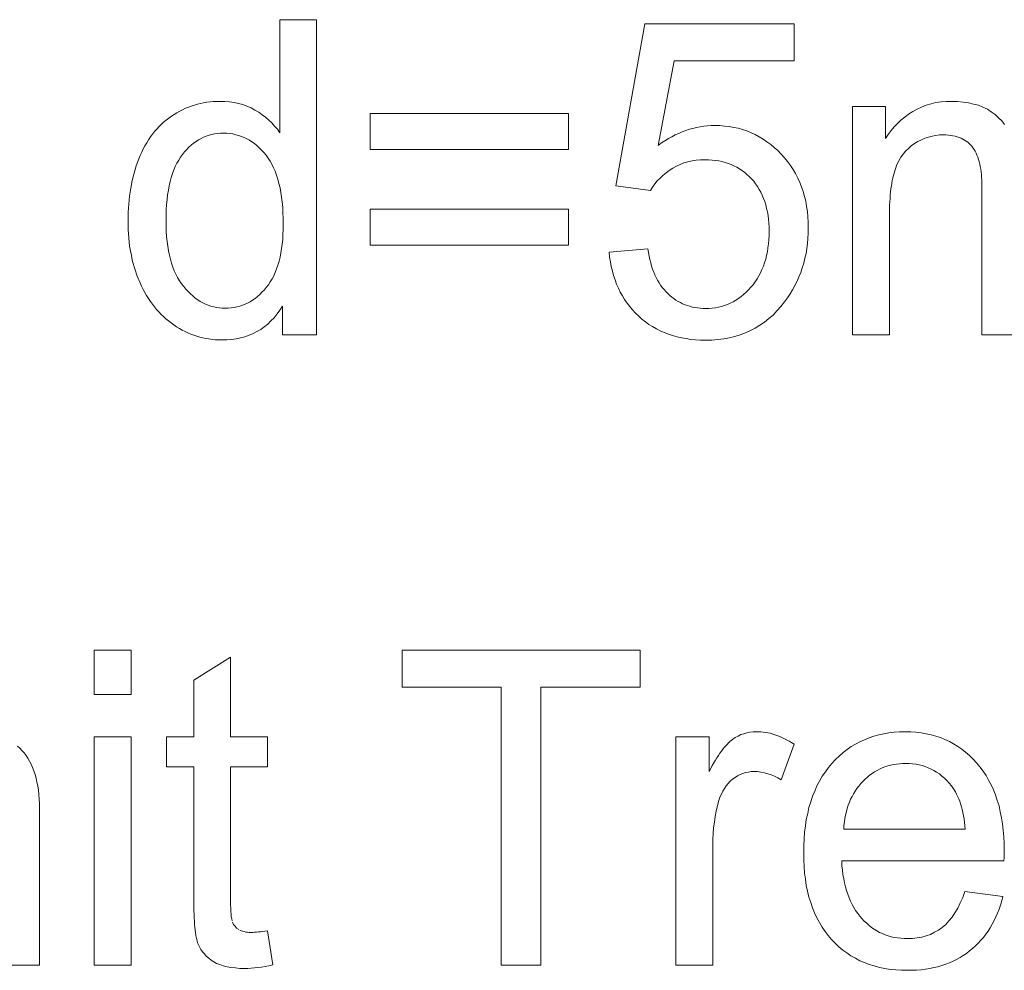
# Model space of a CAD drawing. Extents: x 1101 to 1942, y 41 to 882.
# Tile 32 of 104: x 1250.59 to 1258.4, y 828.59 to 836.13. Entities that reach past the tile are written whole.
import ezdxf

# ---------------------------------------------------------------- set-up
doc = ezdxf.new("R2010")
doc.units = 0
doc.layers.get('0').update_dxf_attribs({"lineweight": 13})
doc.layers.add('Beschriftung', color=7, linetype='Continuous', lineweight=25)

# ---------------------------------------------------------------- blocks, each defined once
blk = doc.blocks.new('Referenz-A03CP7TX1H', base_point=(1202.2632, 90.1338))
at = {"layer": 'Beschriftung', "color": 0, "lineweight": -2}
for p, q in [((1252.6513, 835.2316), (1252.6513, 836.1278)), ((1252.6513, 836.1278), (1252.9435, 836.1278)), ((1252.9435, 836.1278), (1252.9435, 833.6278)), ((1255.3154, 834.8111), (1255.5458, 836.0954)), ((1255.5458, 836.0954), (1256.7291, 836.0954)), ((1256.7291, 836.0954), (1256.7291, 835.802)), ((1255.7794, 835.802), (1255.6513, 835.131)), ((1256.7291, 835.802), (1255.7794, 835.802)), ((1251.9032, 835.4248), (1251.9265, 835.434)), ((1251.9265, 835.434), (1251.9498, 835.4431)), ((1251.9498, 835.4431), (1251.974, 835.4505)), ((1251.974, 835.4505), (1251.9979, 835.4579)), ((1251.9979, 835.4579), (1252.0226, 835.4634)), ((1252.0226, 835.4634), (1252.0472, 835.4689)), ((1252.0472, 835.4689), (1252.0725, 835.4726)), ((1252.0725, 835.4726), (1252.0979, 835.4763)), ((1252.0979, 835.4763), (1252.1237, 835.4781)), ((1252.1237, 835.4781), (1252.1496, 835.4799)), ((1252.1496, 835.4799), (1252.1762, 835.4799)), ((1252.1762, 835.4799), (1252.2151, 835.4799)), ((1252.2151, 835.4799), (1252.252, 835.4757)), ((1252.252, 835.4757), (1252.2887, 835.4713)), ((1252.2887, 835.4713), (1252.3233, 835.4627)), ((1252.3233, 835.4627), (1252.358, 835.4541)), ((1252.358, 835.4541), (1252.3905, 835.4412)), ((1252.3905, 835.4412), (1252.4231, 835.4283)), ((1252.4231, 835.4283), (1252.4534, 835.411)), ((1257.1933, 833.6278), (1257.1933, 835.44)), ((1257.1933, 835.44), (1257.4546, 835.44)), ((1257.4546, 835.44), (1257.4546, 835.1842)), ((1257.7045, 835.419), (1257.7405, 835.4343)), ((1257.7405, 835.4343), (1257.7766, 835.4495)), ((1257.7766, 835.4495), (1257.8149, 835.4597)), ((1257.8149, 835.4597), (1257.8533, 835.4698)), ((1257.8533, 835.4698), (1257.8941, 835.4749)), ((1257.8941, 835.4749), (1257.9348, 835.4799)), ((1257.9348, 835.4799), (1257.9778, 835.4799)), ((1257.9778, 835.4799), (1258.0258, 835.4799)), ((1258.0258, 835.4799), (1258.0694, 835.4747)), ((1258.0694, 835.4747), (1258.113, 835.4695)), ((1258.113, 835.4695), (1258.1523, 835.459)), ((1258.1523, 835.459), (1258.1916, 835.4486)), ((1258.1916, 835.4486), (1258.2266, 835.4329)), ((1258.2266, 835.4329), (1258.2616, 835.4171)), ((1251.7703, 835.3476), (1251.7919, 835.3623)), ((1251.7919, 835.3623), (1251.8134, 835.377)), ((1251.8134, 835.377), (1251.8355, 835.3899)), ((1251.8355, 835.3899), (1251.8576, 835.4027)), ((1251.8576, 835.4027), (1251.8803, 835.4138)), ((1251.8803, 835.4138), (1251.9032, 835.4248)), ((1252.4534, 835.411), (1252.4838, 835.3939)), ((1252.4838, 835.3939), (1252.5115, 835.374)), ((1252.5115, 835.374), (1252.539, 835.3542)), ((1252.539, 835.3542), (1252.5637, 835.3318)), ((1253.3681, 835.0988), (1253.3681, 835.3846)), ((1253.3681, 835.3846), (1254.9396, 835.3846)), ((1254.9396, 835.3846), (1254.9396, 835.0988)), ((1257.5763, 835.3313), (1257.6067, 835.3549)), ((1257.6067, 835.3549), (1257.637, 835.3784)), ((1257.637, 835.3784), (1257.6707, 835.3988)), ((1257.6707, 835.3988), (1257.7045, 835.419)), ((1258.2616, 835.4171), (1258.2922, 835.3962)), ((1258.2922, 835.3962), (1258.323, 835.3752)), ((1258.323, 835.3752), (1258.3491, 835.3502)), ((1258.3491, 835.3502), (1258.3753, 835.325)), ((1251.6751, 835.2596), (1251.6925, 835.2791)), ((1251.6925, 835.2791), (1251.7113, 835.2971)), ((1251.7113, 835.2971), (1251.7301, 835.315)), ((1251.7301, 835.315), (1251.7503, 835.3313)), ((1251.7503, 835.3313), (1251.7703, 835.3476)), ((1252.5637, 835.3318), (1252.5885, 835.3093)), ((1252.5885, 835.3093), (1252.6103, 835.2843)), ((1252.6103, 835.2843), (1252.6323, 835.2592)), ((1255.9274, 835.2655), (1255.9559, 835.2728)), ((1255.9559, 835.2728), (1255.9846, 835.2777)), ((1255.9846, 835.2777), (1256.0134, 835.2826)), ((1256.0134, 835.2826), (1256.0425, 835.2851)), ((1256.0425, 835.2851), (1256.0716, 835.2874)), ((1256.0716, 835.2874), (1256.101, 835.2874)), ((1256.101, 835.2874), (1256.14, 835.2874)), ((1256.14, 835.2874), (1256.1775, 835.2839)), ((1256.1775, 835.2839), (1256.2149, 835.2804)), ((1256.2149, 835.2804), (1256.2509, 835.2733)), ((1256.2509, 835.2733), (1256.2867, 835.2663)), ((1257.4986, 835.2476), (1257.5223, 835.2777)), ((1257.5223, 835.2777), (1257.5493, 835.3045)), ((1257.5493, 835.3045), (1257.5763, 835.3313)), ((1258.3753, 835.325), (1258.3969, 835.2958)), ((1251.6106, 835.175), (1251.6254, 835.1978)), ((1251.6254, 835.1978), (1251.6415, 835.2189)), ((1251.6415, 835.2189), (1251.6575, 835.24)), ((1251.6575, 835.24), (1251.6751, 835.2596)), ((1252.0473, 835.1952), (1252.027, 835.1847)), ((1252.0686, 835.203), (1252.0473, 835.1952)), ((1252.09, 835.2108), (1252.0686, 835.203)), ((1252.1124, 835.216), (1252.09, 835.2108)), ((1252.1347, 835.2213), (1252.1124, 835.216)), ((1252.158, 835.2239), (1252.1347, 835.2213)), ((1252.1815, 835.2265), (1252.158, 835.2239)), ((1252.2058, 835.2265), (1252.1815, 835.2265)), ((1252.2308, 835.2265), (1252.2058, 835.2265)), ((1252.2548, 835.2238), (1252.2308, 835.2265)), ((1252.2788, 835.2211), (1252.2548, 835.2238)), ((1252.3018, 835.2156), (1252.2788, 835.2211)), ((1252.3248, 835.2102), (1252.3018, 835.2156)), ((1252.3468, 835.2021), (1252.3248, 835.2102)), ((1252.3687, 835.1939), (1252.3468, 835.2021)), ((1252.3898, 835.183), (1252.3687, 835.1939)), ((1252.6323, 835.2592), (1252.6513, 835.2316)), ((1255.7322, 835.1848), (1255.7597, 835.1994)), ((1255.7597, 835.1994), (1255.7871, 835.2141)), ((1255.7871, 835.2141), (1255.8149, 835.2263)), ((1255.8149, 835.2263), (1255.8427, 835.2386)), ((1255.8427, 835.2386), (1255.8709, 835.2484)), ((1255.8709, 835.2484), (1255.899, 835.2581)), ((1255.899, 835.2581), (1255.9274, 835.2655)), ((1256.2867, 835.2663), (1256.3212, 835.2556)), ((1256.3212, 835.2556), (1256.3556, 835.2449)), ((1256.3556, 835.2449), (1256.3884, 835.2307)), ((1256.3884, 835.2307), (1256.4214, 835.2166)), ((1256.4214, 835.2166), (1256.4528, 835.1988)), ((1256.4528, 835.1988), (1256.4841, 835.1811)), ((1257.4546, 835.1842), (1257.475, 835.2176)), ((1257.475, 835.2176), (1257.4986, 835.2476)), ((1257.7941, 835.1961), (1257.7656, 835.1877)), ((1257.8227, 835.2047), (1257.7941, 835.1961)), ((1257.8524, 835.209), (1257.8227, 835.2047)), ((1257.8821, 835.2132), (1257.8524, 835.209)), ((1257.913, 835.2132), (1257.8821, 835.2132)), ((1257.9334, 835.2132), (1257.913, 835.2132)), ((1257.9523, 835.2116), (1257.9334, 835.2132)), ((1257.9711, 835.2101), (1257.9523, 835.2116)), ((1257.9886, 835.2068), (1257.9711, 835.2101)), ((1258.0061, 835.2036), (1257.9886, 835.2068)), ((1258.0222, 835.1988), (1258.0061, 835.2036)), ((1258.0381, 835.1941), (1258.0222, 835.1988)), ((1258.0528, 835.1877), (1258.0381, 835.1941)), ((1251.569, 835.1035), (1251.5824, 835.1278)), ((1251.5824, 835.1278), (1251.5958, 835.1523)), ((1251.5958, 835.1523), (1251.6106, 835.175)), ((1251.9311, 835.1168), (1251.9138, 835.0985)), ((1251.9495, 835.1325), (1251.9311, 835.1168)), ((1251.9679, 835.1481), (1251.9495, 835.1325)), ((1251.9873, 835.1612), (1251.9679, 835.1481)), ((1252.0065, 835.1742), (1251.9873, 835.1612)), ((1252.027, 835.1847), (1252.0065, 835.1742)), ((1252.4108, 835.1721), (1252.3898, 835.183)), ((1252.4308, 835.1585), (1252.4108, 835.1721)), ((1252.4509, 835.1449), (1252.4308, 835.1585)), ((1252.4699, 835.1287), (1252.4509, 835.1449)), ((1252.4889, 835.1123), (1252.4699, 835.1287)), ((1255.6513, 835.131), (1255.678, 835.1505)), ((1255.678, 835.1505), (1255.7051, 835.1676)), ((1255.7051, 835.1676), (1255.7322, 835.1848)), ((1256.4841, 835.1811), (1256.5139, 835.1598)), ((1256.5139, 835.1598), (1256.5438, 835.1385)), ((1256.5438, 835.1385), (1256.5721, 835.1137)), ((1256.5721, 835.1137), (1256.6003, 835.0889)), ((1257.6583, 835.128), (1257.6358, 835.107)), ((1257.6846, 835.145), (1257.6583, 835.128)), ((1257.7108, 835.1621), (1257.6846, 835.145)), ((1257.7382, 835.1748), (1257.7108, 835.1621)), ((1257.7656, 835.1877), (1257.7382, 835.1748)), ((1258.0674, 835.1812), (1258.0528, 835.1877)), ((1258.0807, 835.1732), (1258.0674, 835.1812)), ((1258.0938, 835.1653), (1258.0807, 835.1732)), ((1258.1057, 835.1557), (1258.0938, 835.1653)), ((1258.1174, 835.1461), (1258.1057, 835.1557)), ((1258.1277, 835.1349), (1258.1174, 835.1461)), ((1258.1381, 835.1237), (1258.1277, 835.1349)), ((1258.1471, 835.1109), (1258.1381, 835.1237)), ((1251.534, 835.024), (1251.5448, 835.0515)), ((1251.5448, 835.0515), (1251.5568, 835.0775)), ((1251.5568, 835.0775), (1251.569, 835.1035)), ((1251.8638, 835.0384), (1251.8495, 835.0144)), ((1251.8801, 835.0593), (1251.8638, 835.0384)), ((1251.8965, 835.0802), (1251.8801, 835.0593)), ((1251.9138, 835.0985), (1251.8965, 835.0802)), ((1252.5069, 835.0933), (1252.4889, 835.1123)), ((1252.525, 835.0742), (1252.5069, 835.0933)), ((1252.5421, 835.0525), (1252.525, 835.0742)), ((1252.5592, 835.0307), (1252.5421, 835.0525)), ((1254.9396, 835.0988), (1253.3681, 835.0988)), ((1256.6003, 835.0889), (1256.6272, 835.0605)), ((1256.6272, 835.0605), (1256.654, 835.0321)), ((1257.5751, 835.0361), (1257.5598, 835.0072)), ((1257.5941, 835.0611), (1257.5751, 835.0361)), ((1257.6132, 835.086), (1257.5941, 835.0611)), ((1257.6358, 835.107), (1257.6132, 835.086)), ((1258.156, 835.0981), (1258.1471, 835.1109)), ((1258.1638, 835.0837), (1258.156, 835.0981)), ((1258.1717, 835.0693), (1258.1638, 835.0837)), ((1258.1784, 835.0534), (1258.1717, 835.0693)), ((1258.1851, 835.0374), (1258.1784, 835.0534)), ((1258.1906, 835.0197), (1258.1851, 835.0374)), ((1251.4965, 834.9104), (1251.5126, 834.9688)), ((1251.5126, 834.9688), (1251.534, 835.024)), ((1251.823, 834.9637), (1251.8107, 834.9367)), ((1251.8352, 834.9906), (1251.823, 834.9637)), ((1251.8495, 835.0144), (1251.8352, 834.9906)), ((1252.5741, 835.0059), (1252.5592, 835.0307)), ((1252.589, 834.981), (1252.5741, 835.0059)), ((1252.6018, 834.9531), (1252.589, 834.981)), ((1255.7958, 834.966), (1255.7675, 834.9491)), ((1255.8259, 834.9787), (1255.7958, 834.966)), ((1255.8561, 834.9914), (1255.8259, 834.9787)), ((1255.8879, 835), (1255.8561, 834.9914)), ((1255.9199, 835.0084), (1255.8879, 835)), ((1255.9537, 835.0127), (1255.9199, 835.0084)), ((1255.9874, 835.0169), (1255.9537, 835.0127)), ((1256.023, 835.0169), (1255.9874, 835.0169)), ((1256.0516, 835.0169), (1256.023, 835.0169)), ((1256.0787, 835.0146), (1256.0516, 835.0169)), ((1256.1059, 835.0121), (1256.0787, 835.0146)), ((1256.1318, 835.0074), (1256.1059, 835.0121)), ((1256.1575, 835.0027), (1256.1318, 835.0074)), ((1256.182, 834.9955), (1256.1575, 835.0027)), ((1256.2064, 834.9884), (1256.182, 834.9955)), ((1256.2294, 834.9789), (1256.2064, 834.9884)), ((1256.2524, 834.9694), (1256.2294, 834.9789)), ((1256.2741, 834.9575), (1256.2524, 834.9694)), ((1256.2957, 834.9456), (1256.2741, 834.9575)), ((1256.654, 835.0321), (1256.6774, 835.0017)), ((1256.6774, 835.0017), (1256.7009, 834.9713)), ((1256.7009, 834.9713), (1256.721, 834.9389)), ((1257.5444, 834.9784), (1257.5326, 834.9455)), ((1257.5598, 835.0072), (1257.5444, 834.9784)), ((1258.1962, 835.0022), (1258.1906, 835.0197)), ((1258.2007, 834.983), (1258.1962, 835.0022)), ((1258.2052, 834.9639), (1258.2007, 834.983)), ((1258.2086, 834.9431), (1258.2052, 834.9639)), ((1251.4804, 834.8521), (1251.4965, 834.9104)), ((1251.8005, 834.9068), (1251.7902, 834.8769)), ((1251.8107, 834.9367), (1251.8005, 834.9068)), ((1252.6146, 834.9252), (1252.6018, 834.9531)), ((1252.6253, 834.8941), (1252.6146, 834.9252)), ((1252.6359, 834.8631), (1252.6253, 834.8941)), ((1255.6887, 834.8931), (1255.6663, 834.8711)), ((1255.7139, 834.9127), (1255.6887, 834.8931)), ((1255.7393, 834.9321), (1255.7139, 834.9127)), ((1255.7675, 834.9491), (1255.7393, 834.9321)), ((1256.316, 834.9313), (1256.2957, 834.9456)), ((1256.3362, 834.9171), (1256.316, 834.9313)), ((1256.3551, 834.9004), (1256.3362, 834.9171)), ((1256.374, 834.8838), (1256.3551, 834.9004)), ((1256.3915, 834.8648), (1256.374, 834.8838)), ((1256.721, 834.9389), (1256.741, 834.9065)), ((1256.741, 834.9065), (1256.7578, 834.872)), ((1257.5164, 834.8928), (1257.512, 834.8727)), ((1257.5215, 834.911), (1257.5164, 834.8928)), ((1257.5267, 834.9292), (1257.5215, 834.911)), ((1257.5326, 834.9455), (1257.5267, 834.9292)), ((1258.212, 834.9223), (1258.2086, 834.9431)), ((1258.2142, 834.8999), (1258.212, 834.9223)), ((1258.2164, 834.8776), (1258.2142, 834.8999)), ((1251.4696, 834.7906), (1251.4804, 834.8521)), ((1251.7739, 834.8109), (1251.7678, 834.775)), ((1251.7821, 834.8439), (1251.7739, 834.8109)), ((1251.7902, 834.8769), (1251.7821, 834.8439)), ((1252.6444, 834.829), (1252.6359, 834.8631)), ((1252.653, 834.7948), (1252.6444, 834.829)), ((1255.5894, 834.773), (1255.3154, 834.8111)), ((1255.6249, 834.8246), (1255.6056, 834.8)), ((1255.6442, 834.8492), (1255.6249, 834.8246)), ((1255.6663, 834.8711), (1255.6442, 834.8492)), ((1256.4089, 834.8458), (1256.3915, 834.8648)), ((1256.4243, 834.825), (1256.4089, 834.8458)), ((1256.4395, 834.8042), (1256.4243, 834.825)), ((1256.4526, 834.7818), (1256.4395, 834.8042)), ((1256.7578, 834.872), (1256.7745, 834.8376)), ((1256.7745, 834.8376), (1256.788, 834.8011)), ((1257.5002, 834.809), (1257.4973, 834.7853)), ((1257.5039, 834.8308), (1257.5002, 834.809)), ((1257.5076, 834.8526), (1257.5039, 834.8308)), ((1257.512, 834.8727), (1257.5076, 834.8526)), ((1258.2175, 834.8536), (1258.2164, 834.8776)), ((1258.2186, 834.8296), (1258.2175, 834.8536)), ((1258.2186, 834.804), (1258.2186, 834.8296)), ((1258.2186, 833.6278), (1258.2186, 834.804)), ((1251.4534, 834.6646), (1251.4589, 834.7292)), ((1251.4589, 834.7292), (1251.4696, 834.7906)), ((1251.7617, 834.739), (1251.7576, 834.7)), ((1251.7678, 834.775), (1251.7617, 834.739)), ((1252.6593, 834.7576), (1252.653, 834.7948)), ((1252.6657, 834.7204), (1252.6593, 834.7576)), ((1255.6056, 834.8), (1255.5894, 834.773)), ((1256.4657, 834.7592), (1256.4526, 834.7818)), ((1256.4766, 834.735), (1256.4657, 834.7592)), ((1256.4876, 834.7108), (1256.4766, 834.735)), ((1256.788, 834.8011), (1256.8013, 834.7646)), ((1256.8013, 834.7646), (1256.8114, 834.726)), ((1256.8114, 834.726), (1256.8214, 834.6876)), ((1257.4921, 834.7362), (1257.4899, 834.7108)), ((1257.4943, 834.7617), (1257.4921, 834.7362)), ((1257.4973, 834.7853), (1257.4943, 834.7617)), ((1251.4481, 834.5999), (1251.4534, 834.6646)), ((1251.7535, 834.661), (1251.7515, 834.619)), ((1251.7576, 834.7), (1251.7535, 834.661)), ((1252.67, 834.6801), (1252.6657, 834.7204)), ((1252.6743, 834.6398), (1252.67, 834.6801)), ((1256.4963, 834.6848), (1256.4876, 834.7108)), ((1256.5049, 834.6589), (1256.4963, 834.6848)), ((1256.5115, 834.6312), (1256.5049, 834.6589)), ((1256.8214, 834.6876), (1256.8282, 834.6471)), ((1256.8282, 834.6471), (1256.8348, 834.6065)), ((1257.4869, 834.6562), (1257.4862, 834.6271)), ((1257.4885, 834.6834), (1257.4869, 834.6562)), ((1257.4899, 834.7108), (1257.4885, 834.6834)), ((1251.4481, 834.5321), (1251.4481, 834.5999)), ((1251.7515, 834.619), (1251.7494, 834.5771)), ((1251.7494, 834.5771), (1251.7494, 834.5321)), ((1252.6764, 834.5964), (1252.6743, 834.6398)), ((1252.6785, 834.5529), (1252.6764, 834.5964)), ((1253.3681, 834.3385), (1253.3681, 834.6244)), ((1253.3681, 834.6244), (1254.9396, 834.6244)), ((1254.9396, 834.6244), (1254.9396, 834.3385)), ((1256.5181, 834.6035), (1256.5115, 834.6312)), ((1256.5225, 834.5741), (1256.5181, 834.6035)), ((1256.5268, 834.5446), (1256.5225, 834.5741)), ((1256.8348, 834.6065), (1256.8382, 834.5639)), ((1257.4862, 834.6271), (1257.4854, 834.598)), ((1257.4854, 834.598), (1257.4854, 834.567)), ((1251.4481, 834.4627), (1251.4481, 834.5321)), ((1251.7494, 834.5321), (1251.7494, 834.4886)), ((1252.6785, 834.5065), (1252.6785, 834.5529)), ((1252.6785, 834.4642), (1252.6785, 834.5065)), ((1256.5291, 834.5134), (1256.5268, 834.5446)), ((1256.5313, 834.4823), (1256.5291, 834.5134)), ((1256.8382, 834.5639), (1256.8415, 834.5214)), ((1256.8415, 834.5214), (1256.8415, 834.4768)), ((1257.4854, 834.567), (1257.4854, 833.6278)), ((1251.4541, 834.3972), (1251.4481, 834.4627)), ((1251.7494, 834.4886), (1251.7515, 834.4478)), ((1251.7515, 834.4478), (1251.7537, 834.407)), ((1252.6743, 834.3852), (1252.6764, 834.4247)), ((1252.6764, 834.4247), (1252.6785, 834.4642)), ((1256.5289, 834.3819), (1256.5313, 834.4148)), ((1256.5313, 834.4494), (1256.5313, 834.4823)), ((1256.5313, 834.4148), (1256.5313, 834.4494)), ((1256.8415, 834.4344), (1256.8386, 834.3933)), ((1256.8415, 834.4768), (1256.8415, 834.4344)), ((1251.46, 834.3318), (1251.4541, 834.3972)), ((1251.7537, 834.407), (1251.7581, 834.369)), ((1251.7581, 834.369), (1251.7625, 834.331)), ((1252.6659, 834.3116), (1252.6702, 834.3484)), ((1252.6702, 834.3484), (1252.6743, 834.3852)), ((1254.9396, 834.3385), (1253.3681, 834.3385)), ((1256.5221, 834.3178), (1256.5266, 834.3489)), ((1256.5266, 834.3489), (1256.5289, 834.3819)), ((1256.8356, 834.3523), (1256.8298, 834.3128)), ((1256.8386, 834.3933), (1256.8356, 834.3523)), ((1251.4719, 834.2704), (1251.46, 834.3318)), ((1251.4838, 834.2088), (1251.4719, 834.2704)), ((1251.7625, 834.331), (1251.7691, 834.2957)), ((1251.7691, 834.2957), (1251.7755, 834.2605)), ((1251.7755, 834.2605), (1251.7843, 834.2279)), ((1252.6534, 834.2433), (1252.6597, 834.2774)), ((1252.6597, 834.2774), (1252.6659, 834.3116)), ((1255.2627, 834.2833), (1255.5693, 834.31)), ((1255.2664, 834.2439), (1255.2627, 834.2833)), ((1255.5693, 834.31), (1255.5736, 834.2805)), ((1255.5736, 834.2805), (1255.5793, 834.2529)), ((1256.5039, 834.2276), (1256.5107, 834.2571)), ((1256.5107, 834.2571), (1256.5176, 834.2866)), ((1256.5176, 834.2866), (1256.5221, 834.3178)), ((1256.8239, 834.2732), (1256.815, 834.2351)), ((1256.8298, 834.3128), (1256.8239, 834.2732)), ((1251.5016, 834.1513), (1251.4838, 834.2088)), ((1251.7843, 834.2279), (1251.793, 834.1953)), ((1251.793, 834.1953), (1251.804, 834.1656)), ((1252.6261, 834.1518), (1252.6366, 834.1805)), ((1252.6366, 834.1805), (1252.645, 834.212)), ((1252.645, 834.212), (1252.6534, 834.2433)), ((1255.2728, 834.2064), (1255.2664, 834.2439)), ((1255.2792, 834.1689), (1255.2728, 834.2064)), ((1255.5793, 834.2529), (1255.585, 834.2254)), ((1255.585, 834.2254), (1255.5921, 834.1996)), ((1255.5921, 834.1996), (1255.5991, 834.1738)), ((1256.4857, 834.172), (1256.4948, 834.1998)), ((1256.4948, 834.1998), (1256.5039, 834.2276)), ((1256.8062, 834.1969), (1256.7944, 834.1602)), ((1256.815, 834.2351), (1256.8062, 834.1969)), ((1251.5194, 834.0938), (1251.5016, 834.1513)), ((1251.804, 834.1656), (1251.8149, 834.1358)), ((1251.8149, 834.1358), (1251.8279, 834.1088)), ((1251.8279, 834.1088), (1251.8411, 834.0818)), ((1252.6031, 834.0971), (1252.6157, 834.1231)), ((1252.6157, 834.1231), (1252.6261, 834.1518)), ((1255.2883, 834.1334), (1255.2792, 834.1689)), ((1255.2975, 834.0979), (1255.2883, 834.1334)), ((1255.5991, 834.1738), (1255.6077, 834.1499)), ((1255.6077, 834.1499), (1255.6161, 834.1259)), ((1255.6161, 834.1259), (1255.6259, 834.1038)), ((1255.6259, 834.1038), (1255.6358, 834.0817)), ((1256.4493, 834.0956), (1256.463, 834.1198)), ((1256.463, 834.1198), (1256.4743, 834.146)), ((1256.4743, 834.146), (1256.4857, 834.172)), ((1256.7827, 834.1235), (1256.7679, 834.0882)), ((1256.7944, 834.1602), (1256.7827, 834.1235)), ((1251.5432, 834.0404), (1251.5194, 834.0938)), ((1251.555, 834.0136), (1251.5432, 834.0404)), ((1251.8411, 834.0818), (1251.8563, 834.0575)), ((1251.8563, 834.0575), (1251.8716, 834.0332)), ((1251.8716, 834.0332), (1251.8891, 834.0117)), ((1252.5445, 834.0039), (1252.5613, 834.0246)), ((1252.5613, 834.0246), (1252.5759, 834.0478)), ((1252.5759, 834.0478), (1252.5906, 834.0711)), ((1252.5906, 834.0711), (1252.6031, 834.0971)), ((1255.3094, 834.0642), (1255.2975, 834.0979)), ((1255.3213, 834.0306), (1255.3094, 834.0642)), ((1255.3361, 833.999), (1255.3213, 834.0306)), ((1255.6358, 834.0817), (1255.6471, 834.0614)), ((1255.6471, 834.0614), (1255.6583, 834.0411)), ((1255.6583, 834.0411), (1255.6711, 834.0226)), ((1255.6711, 834.0226), (1255.6838, 834.0041)), ((1256.3857, 834.0049), (1256.4039, 834.0259)), ((1256.4039, 834.0259), (1256.4198, 834.0486)), ((1256.4198, 834.0486), (1256.4357, 834.0712)), ((1256.4357, 834.0712), (1256.4493, 834.0956)), ((1256.7532, 834.053), (1256.7355, 834.0193)), ((1256.7679, 834.0882), (1256.7532, 834.053)), ((1251.5681, 833.9884), (1251.555, 834.0136)), ((1251.5812, 833.9631), (1251.5681, 833.9884)), ((1251.5956, 833.9393), (1251.5812, 833.9631)), ((1251.8891, 834.0117), (1251.9065, 833.9901)), ((1251.9065, 833.9901), (1251.9248, 833.9713)), ((1251.9248, 833.9713), (1251.943, 833.9524)), ((1251.943, 833.9524), (1251.9621, 833.9363)), ((1252.4739, 833.9319), (1252.4924, 833.9474)), ((1252.4924, 833.9474), (1252.5101, 833.9654)), ((1252.5101, 833.9654), (1252.5277, 833.9834)), ((1252.5277, 833.9834), (1252.5445, 834.0039)), ((1255.3507, 833.9673), (1255.3361, 833.999)), ((1255.3681, 833.9376), (1255.3507, 833.9673)), ((1255.6838, 834.0041), (1255.6978, 833.9875)), ((1255.6978, 833.9875), (1255.7119, 833.9709)), ((1255.7119, 833.9709), (1255.7274, 833.956)), ((1255.7274, 833.956), (1255.7428, 833.9412)), ((1256.3087, 833.9317), (1256.329, 833.9474)), ((1256.329, 833.9474), (1256.3482, 833.9657)), ((1256.3482, 833.9657), (1256.3675, 833.984)), ((1256.3675, 833.984), (1256.3857, 834.0049)), ((1256.6973, 833.953), (1256.6766, 833.9206)), ((1256.7178, 833.9854), (1256.6973, 833.953)), ((1256.7355, 834.0193), (1256.7178, 833.9854)), ((1251.6099, 833.9156), (1251.5956, 833.9393)), ((1251.6254, 833.8932), (1251.6099, 833.9156)), ((1251.6409, 833.8709), (1251.6254, 833.8932)), ((1251.6577, 833.8501), (1251.6409, 833.8709)), ((1251.9621, 833.9363), (1251.9812, 833.9201)), ((1251.9812, 833.9201), (1252.0009, 833.9066)), ((1252.0009, 833.9066), (1252.0208, 833.8932)), ((1252.0208, 833.8932), (1252.0413, 833.8824)), ((1252.0413, 833.8824), (1252.062, 833.8716)), ((1252.062, 833.8716), (1252.0834, 833.8636)), ((1252.3544, 833.8625), (1252.3757, 833.8702)), ((1252.3757, 833.8702), (1252.3961, 833.8805)), ((1252.3961, 833.8805), (1252.4165, 833.8908)), ((1252.4165, 833.8908), (1252.4359, 833.9037)), ((1252.4359, 833.9037), (1252.4553, 833.9165)), ((1252.4553, 833.9165), (1252.4739, 833.9319)), ((1255.3855, 833.9079), (1255.3681, 833.9376)), ((1255.4056, 833.8802), (1255.3855, 833.9079)), ((1255.4259, 833.8523), (1255.4056, 833.8802)), ((1255.7428, 833.9412), (1255.7592, 833.9282)), ((1255.7592, 833.9282), (1255.7754, 833.9153)), ((1255.7754, 833.9153), (1255.7925, 833.9041)), ((1255.7925, 833.9041), (1255.8097, 833.893)), ((1255.8097, 833.893), (1255.8276, 833.8837)), ((1255.8276, 833.8837), (1255.8456, 833.8745)), ((1255.8456, 833.8745), (1255.8643, 833.8671)), ((1255.8643, 833.8671), (1255.8831, 833.8597)), ((1256.1776, 833.861), (1256.2011, 833.8689)), ((1256.2011, 833.8689), (1256.2233, 833.8792)), ((1256.2233, 833.8792), (1256.2457, 833.8897)), ((1256.2457, 833.8897), (1256.2671, 833.9029)), ((1256.2671, 833.9029), (1256.2885, 833.9159)), ((1256.2885, 833.9159), (1256.3087, 833.9317)), ((1256.6531, 833.8897), (1256.6245, 833.8517)), ((1256.6766, 833.9206), (1256.6531, 833.8897)), ((1251.6745, 833.8293), (1251.6577, 833.8501)), ((1251.6924, 833.8099), (1251.6745, 833.8293)), ((1251.7104, 833.7906), (1251.6924, 833.8099)), ((1251.7296, 833.7727), (1251.7104, 833.7906)), ((1252.0834, 833.8636), (1252.1048, 833.8554)), ((1252.1048, 833.8554), (1252.127, 833.8501)), ((1252.127, 833.8501), (1252.1491, 833.8447)), ((1252.1491, 833.8447), (1252.1721, 833.8421)), ((1252.1721, 833.8421), (1252.1951, 833.8393)), ((1252.1951, 833.8393), (1252.2188, 833.8393)), ((1252.2188, 833.8393), (1252.2428, 833.8393)), ((1252.2428, 833.8393), (1252.2658, 833.8419)), ((1252.2658, 833.8419), (1252.2889, 833.8445)), ((1252.2889, 833.8445), (1252.3111, 833.8496)), ((1252.3111, 833.8496), (1252.3332, 833.8548)), ((1252.3332, 833.8548), (1252.3544, 833.8625)), ((1252.6297, 833.7934), (1252.6067, 833.764)), ((1252.6526, 833.8228), (1252.6297, 833.7934)), ((1252.6731, 833.8564), (1252.6526, 833.8228)), ((1252.6731, 833.6278), (1252.6731, 833.8564)), ((1255.4489, 833.8266), (1255.4259, 833.8523)), ((1255.4717, 833.8008), (1255.4489, 833.8266)), ((1255.4974, 833.7769), (1255.4717, 833.8008)), ((1255.8831, 833.8597), (1255.9027, 833.8542)), ((1255.9027, 833.8542), (1255.9222, 833.8485)), ((1255.9222, 833.8485), (1255.9427, 833.8448)), ((1255.9427, 833.8448), (1255.9631, 833.8412)), ((1255.9631, 833.8412), (1255.9843, 833.8393)), ((1255.9843, 833.8393), (1256.0056, 833.8374)), ((1256.0056, 833.8374), (1256.0276, 833.8374)), ((1256.0276, 833.8374), (1256.0541, 833.8374)), ((1256.0541, 833.8374), (1256.0796, 833.84)), ((1256.0796, 833.84), (1256.1052, 833.8427)), ((1256.1052, 833.8427), (1256.1296, 833.8479)), ((1256.1296, 833.8479), (1256.1541, 833.8532)), ((1256.1541, 833.8532), (1256.1776, 833.861)), ((1256.5933, 833.8185), (1256.562, 833.7853)), ((1256.6245, 833.8517), (1256.5933, 833.8185)), ((1251.7488, 833.7549), (1251.7296, 833.7727)), ((1251.7692, 833.7384), (1251.7488, 833.7549)), ((1251.7896, 833.7221), (1251.7692, 833.7384)), ((1251.8112, 833.7071), (1251.7896, 833.7221)), ((1252.556, 833.7137), (1252.5283, 833.6927)), ((1252.5814, 833.7389), (1252.556, 833.7137)), ((1252.6067, 833.764), (1252.5814, 833.7389)), ((1255.5231, 833.753), (1255.4974, 833.7769)), ((1255.5506, 833.7321), (1255.5231, 833.753)), ((1255.5783, 833.7112), (1255.5506, 833.7321)), ((1255.6077, 833.6933), (1255.5783, 833.7112)), ((1256.4943, 833.7283), (1256.4578, 833.7046)), ((1256.5281, 833.7568), (1256.4943, 833.7283)), ((1256.562, 833.7853), (1256.5281, 833.7568)), ((1251.8328, 833.6922), (1251.8112, 833.7071)), ((1251.855, 833.6792), (1251.8328, 833.6922)), ((1251.8772, 833.6661), (1251.855, 833.6792)), ((1251.8998, 833.6549), (1251.8772, 833.6661)), ((1251.9225, 833.6437), (1251.8998, 833.6549)), ((1251.9457, 833.6344), (1251.9225, 833.6437)), ((1251.9689, 833.6251), (1251.9457, 833.6344)), ((1252.4403, 833.6382), (1252.4076, 833.6256)), ((1252.4704, 833.6549), (1252.4403, 833.6382)), ((1252.5006, 833.6717), (1252.4704, 833.6549)), ((1252.5283, 833.6927), (1252.5006, 833.6717)), ((1255.637, 833.6754), (1255.6077, 833.6933)), ((1255.6683, 833.6605), (1255.637, 833.6754)), ((1255.6996, 833.6456), (1255.6683, 833.6605)), ((1255.7328, 833.6337), (1255.6996, 833.6456)), ((1255.7659, 833.6217), (1255.7328, 833.6337)), ((1256.3431, 833.6429), (1256.3015, 833.6286)), ((1256.3823, 833.6618), (1256.3431, 833.6429)), ((1256.4214, 833.6808), (1256.3823, 833.6618)), ((1256.4578, 833.7046), (1256.4214, 833.6808)), ((1251.9926, 833.6176), (1251.9689, 833.6251)), ((1252.0163, 833.6101), (1251.9926, 833.6176)), ((1252.0405, 833.6045), (1252.0163, 833.6101)), ((1252.0647, 833.599), (1252.0405, 833.6045)), ((1252.0895, 833.5952), (1252.0647, 833.599)), ((1252.1143, 833.5915), (1252.0895, 833.5952)), ((1252.1395, 833.5896), (1252.1143, 833.5915)), ((1252.1648, 833.5877), (1252.1395, 833.5896)), ((1252.1906, 833.5877), (1252.1648, 833.5877)), ((1252.2304, 833.5877), (1252.1906, 833.5877)), ((1252.2678, 833.592), (1252.2304, 833.5877)), ((1252.3051, 833.5962), (1252.2678, 833.592)), ((1252.3402, 833.6045), (1252.3051, 833.5962)), ((1252.3751, 833.613), (1252.3402, 833.6045)), ((1252.4076, 833.6256), (1252.3751, 833.613)), ((1252.9435, 833.6278), (1252.6731, 833.6278)), ((1255.8009, 833.6127), (1255.7659, 833.6217)), ((1255.8359, 833.6039), (1255.8009, 833.6127)), ((1255.8727, 833.5978), (1255.8359, 833.6039)), ((1255.9097, 833.5918), (1255.8727, 833.5978)), ((1255.9484, 833.5889), (1255.9097, 833.5918)), ((1255.9872, 833.5859), (1255.9484, 833.5889)), ((1256.0278, 833.5859), (1255.9872, 833.5859)), ((1256.0773, 833.5859), (1256.0278, 833.5859)), ((1256.1242, 833.5906), (1256.0773, 833.5859)), ((1256.1712, 833.5954), (1256.1242, 833.5906)), ((1256.2155, 833.6049), (1256.1712, 833.5954)), ((1256.2598, 833.6144), (1256.2155, 833.6049)), ((1256.3015, 833.6286), (1256.2598, 833.6144)), ((1257.4854, 833.6278), (1257.1933, 833.6278)), ((1258.5108, 833.6278), (1258.2186, 833.6278)), ((1251.1796, 830.7752), (1251.1796, 831.1278)), ((1251.1796, 831.1278), (1251.4717, 831.1278)), ((1251.4717, 831.1278), (1251.4717, 830.7752)), ((1251.9689, 830.8885), (1252.2611, 831.0726)), ((1252.2611, 831.0726), (1252.2611, 830.44)), ((1253.6222, 830.8324), (1253.6222, 831.1278)), ((1253.6222, 831.1278), (1255.5095, 831.1278)), ((1255.5095, 831.1278), (1255.5095, 830.8324)), ((1251.9689, 830.44), (1251.9689, 830.8885)), ((1254.4061, 830.8324), (1253.6222, 830.8324)), ((1254.4061, 828.6279), (1254.4061, 830.8324)), ((1255.5095, 830.8324), (1254.7219, 830.8324)), ((1254.7219, 830.8324), (1254.7219, 828.6279)), ((1251.4717, 830.7752), (1251.1796, 830.7752)), ((1251.1796, 828.6279), (1251.1796, 830.44)), ((1251.1796, 830.44), (1251.4717, 830.44)), ((1251.4717, 830.44), (1251.4717, 828.6279)), ((1251.7529, 830.2018), (1251.7529, 830.44)), ((1251.7529, 830.44), (1251.9689, 830.44)), ((1252.2611, 830.44), (1252.5533, 830.44)), ((1252.5533, 830.44), (1252.5533, 830.2018)), ((1255.7927, 828.6279), (1255.7927, 830.44)), ((1255.7927, 830.44), (1256.0557, 830.44)), ((1256.0557, 830.44), (1256.0557, 830.1654)), ((1256.2415, 830.4187), (1256.2629, 830.434)), ((1256.2629, 830.434), (1256.2852, 830.4455)), ((1256.2852, 830.4455), (1256.3075, 830.457)), ((1256.3075, 830.457), (1256.331, 830.4647)), ((1256.331, 830.4647), (1256.3543, 830.4723)), ((1256.3543, 830.4723), (1256.3789, 830.4761)), ((1256.3789, 830.4761), (1256.4034, 830.48)), ((1256.4034, 830.48), (1256.4288, 830.48)), ((1256.4288, 830.48), (1256.4658, 830.48)), ((1256.4658, 830.48), (1256.503, 830.4738)), ((1256.503, 830.4738), (1256.5402, 830.4677)), ((1256.5402, 830.4677), (1256.5777, 830.4554)), ((1256.5777, 830.4554), (1256.6153, 830.4432)), ((1256.6153, 830.4432), (1256.6531, 830.4248)), ((1257.2867, 830.4169), (1257.3231, 830.4327)), ((1257.3231, 830.4327), (1257.3615, 830.4445)), ((1257.3615, 830.4445), (1257.3999, 830.4563)), ((1257.3999, 830.4563), (1257.4404, 830.4642)), ((1257.4404, 830.4642), (1257.4809, 830.472)), ((1257.4809, 830.472), (1257.5234, 830.4761)), ((1257.5234, 830.4761), (1257.566, 830.48)), ((1257.566, 830.48), (1257.6107, 830.48)), ((1257.6107, 830.48), (1257.6539, 830.48)), ((1257.6539, 830.48), (1257.6951, 830.4761)), ((1257.6951, 830.4761), (1257.7365, 830.4722)), ((1257.7365, 830.4722), (1257.7757, 830.4645)), ((1257.7757, 830.4645), (1257.8149, 830.4568)), ((1257.8149, 830.4568), (1257.8522, 830.4452)), ((1257.8522, 830.4452), (1257.8895, 830.4336)), ((1257.8895, 830.4336), (1257.9249, 830.4181)), ((1250.5708, 830.3657), (1250.59, 830.3494)), ((1256.1641, 830.3406), (1256.1755, 830.3543)), ((1256.1755, 830.3543), (1256.1868, 830.3682)), ((1256.1868, 830.3682), (1256.1979, 830.3799)), ((1256.1979, 830.3799), (1256.2091, 830.3916)), ((1256.2091, 830.3916), (1256.22, 830.4013)), ((1256.22, 830.4013), (1256.2309, 830.4111)), ((1256.2309, 830.4111), (1256.2415, 830.4187)), ((1256.7291, 830.382), (1256.6267, 830.0979)), ((1256.6531, 830.4248), (1256.6909, 830.4064)), ((1256.6909, 830.4064), (1256.7291, 830.382)), ((1257.1497, 830.338), (1257.1818, 830.3617)), ((1257.1818, 830.3617), (1257.2161, 830.3814)), ((1257.2161, 830.3814), (1257.2504, 830.4011)), ((1257.2504, 830.4011), (1257.2867, 830.4169)), ((1257.9249, 830.4181), (1257.9601, 830.4027)), ((1257.9601, 830.4027), (1257.9935, 830.3833)), ((1257.9935, 830.3833), (1258.0269, 830.3641)), ((1258.0269, 830.3641), (1258.0582, 830.3409)), ((1250.59, 830.3494), (1250.6072, 830.3307)), ((1250.6072, 830.3307), (1250.6245, 830.3121)), ((1250.6245, 830.3121), (1250.6396, 830.2909)), ((1250.6396, 830.2909), (1250.6547, 830.2697)), ((1256.1172, 830.2732), (1256.129, 830.2911)), ((1256.129, 830.2911), (1256.1409, 830.309)), ((1256.1409, 830.309), (1256.1525, 830.3248)), ((1256.1525, 830.3248), (1256.1641, 830.3406)), ((1257.0573, 830.2593), (1257.0875, 830.2868)), ((1257.0875, 830.2868), (1257.1176, 830.3144)), ((1257.1176, 830.3144), (1257.1497, 830.338)), ((1258.0582, 830.3409), (1258.0895, 830.3177)), ((1258.0895, 830.3177), (1258.119, 830.2906)), ((1258.119, 830.2906), (1258.1484, 830.2636)), ((1250.6547, 830.2697), (1250.6677, 830.2461)), ((1250.6677, 830.2461), (1250.6807, 830.2224)), ((1250.6807, 830.2224), (1250.6915, 830.1961)), ((1250.6915, 830.1961), (1250.7022, 830.17)), ((1251.9689, 830.2018), (1251.7529, 830.2018)), ((1251.9689, 829.1582), (1251.9689, 830.2018)), ((1252.5533, 830.2018), (1252.2611, 830.2018)), ((1252.2611, 830.2018), (1252.2611, 829.1401)), ((1256.0684, 830.1893), (1256.0807, 830.2113)), ((1256.0807, 830.2113), (1256.093, 830.2333)), ((1256.093, 830.2333), (1256.1051, 830.2533)), ((1256.1051, 830.2533), (1256.1172, 830.2732)), ((1256.9769, 830.1615), (1257.0013, 830.1961)), ((1257.0013, 830.1961), (1257.0294, 830.2277)), ((1257.0294, 830.2277), (1257.0573, 830.2593)), ((1257.4493, 830.2018), (1257.4282, 830.1929)), ((1257.4715, 830.2084), (1257.4493, 830.2018)), ((1257.4937, 830.2151), (1257.4715, 830.2084)), ((1257.5168, 830.2195), (1257.4937, 830.2151)), ((1257.54, 830.224), (1257.5168, 830.2195)), ((1257.5642, 830.2262), (1257.54, 830.224)), ((1257.5884, 830.2284), (1257.5642, 830.2262)), ((1257.6136, 830.2284), (1257.5884, 830.2284)), ((1257.6414, 830.2284), (1257.6136, 830.2284)), ((1257.668, 830.2257), (1257.6414, 830.2284)), ((1257.6945, 830.2229), (1257.668, 830.2257)), ((1257.7197, 830.2173), (1257.6945, 830.2229)), ((1257.7449, 830.2117), (1257.7197, 830.2173)), ((1257.7689, 830.2033), (1257.7449, 830.2117)), ((1257.7928, 830.195), (1257.7689, 830.2033)), ((1258.1484, 830.2636), (1258.1757, 830.2326)), ((1258.1757, 830.2326), (1258.2032, 830.2017)), ((1258.2032, 830.2017), (1258.2272, 830.1676)), ((1250.7022, 830.17), (1250.711, 830.1412)), ((1250.711, 830.1412), (1250.7196, 830.1125)), ((1256.0557, 830.1654), (1256.0684, 830.1893)), ((1256.2609, 830.1182), (1256.2419, 830.1031)), ((1256.2811, 830.1296), (1256.2609, 830.1182)), ((1256.3013, 830.1409), (1256.2811, 830.1296)), ((1256.3227, 830.1485), (1256.3013, 830.1409)), ((1256.3442, 830.1561), (1256.3227, 830.1485)), ((1256.3668, 830.1598), (1256.3442, 830.1561)), ((1256.3894, 830.1637), (1256.3668, 830.1598)), ((1256.4133, 830.1637), (1256.3894, 830.1637)), ((1256.4399, 830.1637), (1256.4133, 830.1637)), ((1256.4666, 830.1596), (1256.4399, 830.1637)), ((1256.4934, 830.1554), (1256.4666, 830.1596)), ((1256.52, 830.1473), (1256.4934, 830.1554)), ((1256.5466, 830.139), (1256.52, 830.1473)), ((1256.5734, 830.1266), (1256.5466, 830.139)), ((1256.6, 830.1143), (1256.5734, 830.1266)), ((1256.9313, 830.0888), (1256.9523, 830.1268)), ((1256.9523, 830.1268), (1256.9769, 830.1615)), ((1257.3101, 830.1196), (1257.2919, 830.1042)), ((1257.3283, 830.1352), (1257.3101, 830.1196)), ((1257.3474, 830.1485), (1257.3283, 830.1352)), ((1257.3666, 830.1618), (1257.3474, 830.1485)), ((1257.3867, 830.1729), (1257.3666, 830.1618)), ((1257.4069, 830.184), (1257.3867, 830.1729)), ((1257.4282, 830.1929), (1257.4069, 830.184)), ((1257.8155, 830.1839), (1257.7928, 830.195)), ((1257.8381, 830.1728), (1257.8155, 830.1839)), ((1257.8594, 830.1589), (1257.8381, 830.1728)), ((1257.8809, 830.145), (1257.8594, 830.1589)), ((1257.9009, 830.1283), (1257.8809, 830.145)), ((1257.921, 830.1116), (1257.9009, 830.1283)), ((1258.2272, 830.1676), (1258.2511, 830.1336)), ((1258.2511, 830.1336), (1258.2717, 830.0964)), ((1250.7196, 830.1125), (1250.726, 830.0812)), ((1250.726, 830.0812), (1250.7326, 830.05)), ((1250.7326, 830.05), (1250.7369, 830.0162)), ((1256.1904, 830.0517), (1256.1768, 830.0308)), ((1256.2066, 830.0699), (1256.1904, 830.0517)), ((1256.223, 830.0879), (1256.2066, 830.0699)), ((1256.2419, 830.1031), (1256.223, 830.0879)), ((1256.6267, 830.0979), (1256.6, 830.1143)), ((1256.8928, 830.0097), (1256.9103, 830.0508)), ((1256.9103, 830.0508), (1256.9313, 830.0888)), ((1257.2423, 830.0494), (1257.2272, 830.0301)), ((1257.2576, 830.0686), (1257.2423, 830.0494)), ((1257.2747, 830.0864), (1257.2576, 830.0686)), ((1257.2919, 830.1042), (1257.2747, 830.0864)), ((1257.9398, 830.0921), (1257.921, 830.1116)), ((1257.9585, 830.0727), (1257.9398, 830.0921)), ((1257.976, 830.0505), (1257.9585, 830.0727)), ((1257.9874, 830.0361), (1257.976, 830.0505)), ((1258.2717, 830.0964), (1258.2922, 830.0592)), ((1258.2922, 830.0592), (1258.3093, 830.0188)), ((1250.7369, 830.0162), (1250.7412, 829.9825)), ((1250.7412, 829.9825), (1250.7434, 829.9461)), ((1256.1416, 829.9619), (1256.1334, 829.935)), ((1256.1525, 829.9859), (1256.1416, 829.9619)), ((1256.1633, 830.0097), (1256.1525, 829.9859)), ((1256.1768, 830.0308), (1256.1633, 830.0097)), ((1256.8613, 829.9242), (1256.8752, 829.9685)), ((1256.8752, 829.9685), (1256.8928, 830.0097)), ((1257.189, 829.9663), (1257.1776, 829.944)), ((1257.2004, 829.9886), (1257.189, 829.9663)), ((1257.2138, 830.0093), (1257.2004, 829.9886)), ((1257.2272, 830.0301), (1257.2138, 830.0093)), ((1257.9976, 830.0199), (1257.9874, 830.0361)), ((1258.0079, 830.0038), (1257.9976, 830.0199)), ((1258.017, 829.9859), (1258.0079, 830.0038)), ((1258.0261, 829.968), (1258.017, 829.9859)), ((1258.0341, 829.9483), (1258.0261, 829.968)), ((1258.3093, 830.0188), (1258.3264, 829.9785)), ((1258.3264, 829.9785), (1258.3402, 829.935)), ((1250.7434, 829.9461), (1250.7455, 829.9099)), ((1250.7455, 829.9099), (1250.7455, 829.8711)), ((1256.1213, 829.894), (1256.1122, 829.8512)), ((1256.1334, 829.935), (1256.1213, 829.894)), ((1256.8473, 829.8799), (1256.8613, 829.9242)), ((1257.1587, 829.8966), (1257.151, 829.8713)), ((1257.1682, 829.9203), (1257.1587, 829.8966)), ((1257.1776, 829.944), (1257.1682, 829.9203)), ((1258.0421, 829.9286), (1258.0341, 829.9483)), ((1258.0491, 829.9071), (1258.0421, 829.9286)), ((1258.056, 829.8856), (1258.0491, 829.9071)), ((1258.0618, 829.8622), (1258.056, 829.8856)), ((1258.3402, 829.935), (1258.3539, 829.8915)), ((1258.3539, 829.8915), (1258.3641, 829.8448)), ((1250.7455, 829.8711), (1250.7455, 828.6279)), ((1256.1031, 829.8083), (1256.0969, 829.7635)), ((1256.1122, 829.8512), (1256.1031, 829.8083)), ((1256.8262, 829.7848), (1256.8368, 829.8324)), ((1256.8368, 829.8324), (1256.8473, 829.8799)), ((1257.1378, 829.8193), (1257.1321, 829.7926)), ((1257.1435, 829.8461), (1257.1378, 829.8193)), ((1257.151, 829.8713), (1257.1435, 829.8461)), ((1258.0676, 829.839), (1258.0618, 829.8622)), ((1258.0723, 829.8138), (1258.0676, 829.839)), ((1258.077, 829.7888), (1258.0723, 829.8138)), ((1258.3641, 829.8448), (1258.3744, 829.7982)), ((1256.0969, 829.7635), (1256.0909, 829.7187)), ((1256.8123, 829.6835), (1256.8193, 829.7342)), ((1256.8193, 829.7342), (1256.8262, 829.7848)), ((1257.1246, 829.7361), (1257.1228, 829.7063)), ((1257.1284, 829.7643), (1257.1246, 829.7361)), ((1257.1321, 829.7926), (1257.1284, 829.7643)), ((1258.0805, 829.7619), (1258.077, 829.7888)), ((1258.084, 829.735), (1258.0805, 829.7619)), ((1258.0864, 829.7063), (1258.084, 829.735)), ((1258.3744, 829.7982), (1258.3812, 829.7485)), ((1258.3812, 829.7485), (1258.3881, 829.6987)), ((1256.0878, 829.672), (1256.0848, 829.6253)), ((1256.0909, 829.7187), (1256.0878, 829.672)), ((1256.8087, 829.6296), (1256.8123, 829.6835)), ((1257.1228, 829.7063), (1258.0864, 829.7063)), ((1258.3881, 829.6987), (1258.3915, 829.6457)), ((1256.0848, 829.6253), (1256.0848, 829.5767)), ((1256.0848, 829.5767), (1256.0848, 828.6279)), ((1256.8052, 829.5757), (1256.8087, 829.6296)), ((1256.8052, 829.5186), (1256.8052, 829.5757)), ((1258.3915, 829.6457), (1258.395, 829.5928)), ((1258.395, 829.5928), (1258.395, 829.5367)), ((1256.8052, 829.4634), (1256.8052, 829.5186)), ((1258.3946, 829.5026), (1258.3941, 829.4821)), ((1258.395, 829.5231), (1258.3946, 829.5026)), ((1258.395, 829.5367), (1258.395, 829.5231)), ((1256.8087, 829.4113), (1256.8052, 829.4634)), ((1258.3933, 829.4548), (1257.1065, 829.4548)), ((1257.1065, 829.4548), (1257.1085, 829.4175)), ((1257.1085, 829.4175), (1257.1126, 829.3824)), ((1258.3941, 829.4821), (1258.3933, 829.4548)), ((1256.8122, 829.3592), (1256.8087, 829.4113)), ((1256.8191, 829.3101), (1256.8122, 829.3592)), ((1257.1126, 829.3824), (1257.1166, 829.3473)), ((1257.1166, 829.3473), (1257.1226, 829.3144)), ((1256.8261, 829.2611), (1256.8191, 829.3101)), ((1256.8364, 829.2151), (1256.8261, 829.2611)), ((1257.1226, 829.3144), (1257.1287, 829.2814)), ((1257.1287, 829.2814), (1257.1367, 829.2507)), ((1256.8468, 829.1692), (1256.8364, 829.2151)), ((1257.1367, 829.2507), (1257.1448, 829.22)), ((1257.1448, 829.22), (1257.1549, 829.1914)), ((1257.1549, 829.1914), (1257.1649, 829.1629)), ((1258.0666, 829.164), (1258.0832, 829.2128)), ((1258.0832, 829.2128), (1258.3853, 829.1728)), ((1251.9689, 829.1235), (1251.9689, 829.1582)), ((1251.9695, 829.092), (1251.9689, 829.1235)), ((1252.2611, 829.1401), (1252.2611, 829.1073)), ((1252.2611, 829.1073), (1252.262, 829.0802)), ((1256.8607, 829.1263), (1256.8468, 829.1692)), ((1256.8745, 829.0834), (1256.8607, 829.1263)), ((1257.1649, 829.1629), (1257.1769, 829.1365)), ((1257.1769, 829.1365), (1257.189, 829.1101)), ((1257.189, 829.1101), (1257.2031, 829.086)), ((1258.0273, 829.0796), (1258.0469, 829.1218)), ((1258.0469, 829.1218), (1258.0666, 829.164)), ((1258.3654, 829.1052), (1258.3546, 829.0724)), ((1258.3763, 829.1381), (1258.3654, 829.1052)), ((1258.3853, 829.1728), (1258.3763, 829.1381)), ((1251.97, 829.0603), (1251.9695, 829.092)), ((1251.9712, 829.0317), (1251.97, 829.0603)), ((1251.9724, 829.0031), (1251.9712, 829.0317)), ((1252.262, 829.0802), (1252.263, 829.0532)), ((1252.263, 829.0532), (1252.265, 829.032)), ((1252.265, 829.032), (1252.2669, 829.0109)), ((1256.8919, 829.0436), (1256.8745, 829.0834)), ((1256.9092, 829.0038), (1256.8919, 829.0436)), ((1257.2031, 829.086), (1257.2172, 829.0617)), ((1257.2172, 829.0617), (1257.2333, 829.0397)), ((1257.2333, 829.0397), (1257.2493, 829.0177)), ((1257.9823, 829.0085), (1258.0048, 829.0441)), ((1258.0048, 829.0441), (1258.0273, 829.0796)), ((1258.3419, 829.0415), (1258.3291, 829.0107)), ((1258.3546, 829.0724), (1258.3419, 829.0415)), ((1251.974, 828.9774), (1251.9724, 829.0031)), ((1251.9756, 828.9518), (1251.974, 828.9774)), ((1251.9779, 828.9291), (1251.9756, 828.9518)), ((1252.2669, 829.0109), (1252.2698, 828.9956)), ((1252.2698, 828.9956), (1252.2727, 828.9803)), ((1252.2764, 828.9709), (1252.2842, 828.9521)), ((1252.2842, 828.9521), (1252.2966, 828.9372)), ((1256.9299, 828.967), (1256.9092, 829.0038)), ((1256.9507, 828.9303), (1256.9299, 828.967)), ((1257.2493, 829.0177), (1257.2674, 828.9979)), ((1257.2674, 828.9979), (1257.2855, 828.9781)), ((1257.2855, 828.9781), (1257.3047, 828.9607)), ((1257.3047, 828.9607), (1257.3239, 828.9434)), ((1257.9028, 828.9284), (1257.9312, 828.9507)), ((1257.9312, 828.9507), (1257.9567, 828.9797)), ((1257.9567, 828.9797), (1257.9823, 829.0085)), ((1258.2999, 828.9529), (1258.2833, 828.9259)), ((1258.3145, 828.9818), (1258.2999, 828.9529)), ((1258.3291, 829.0107), (1258.3145, 828.9818)), ((1251.9801, 828.9064), (1251.9779, 828.9291)), ((1251.9829, 828.8866), (1251.9801, 828.9064)), ((1251.9857, 828.867), (1251.9829, 828.8866)), ((1252.2966, 828.9372), (1252.3092, 828.9222)), ((1252.3092, 828.9222), (1252.3266, 828.9111)), ((1252.3352, 828.9056), (1252.3457, 828.9014)), ((1252.3457, 828.9014), (1252.3563, 828.8972)), ((1252.3563, 828.8972), (1252.3687, 828.8945)), ((1252.3687, 828.8945), (1252.3811, 828.8916)), ((1252.3811, 828.8916), (1252.3954, 828.8903)), ((1252.3954, 828.8903), (1252.4097, 828.8889)), ((1252.4097, 828.8889), (1252.4257, 828.8889)), ((1252.4257, 828.8889), (1252.4379, 828.8889)), ((1252.4379, 828.8889), (1252.452, 828.8897)), ((1252.452, 828.8897), (1252.4659, 828.8905)), ((1252.4659, 828.8905), (1252.4819, 828.8921)), ((1252.4819, 828.8921), (1252.4978, 828.8936)), ((1252.4978, 828.8936), (1252.5156, 828.896)), ((1252.5156, 828.896), (1252.5335, 828.8983)), ((1252.5335, 828.8983), (1252.5533, 828.9015)), ((1252.5533, 828.9015), (1252.595, 828.6302)), ((1256.975, 828.8967), (1256.9507, 828.9303)), ((1256.9992, 828.863), (1256.975, 828.8967)), ((1257.3239, 828.9434), (1257.3442, 828.9286)), ((1257.3442, 828.9286), (1257.3644, 828.9137)), ((1257.3644, 828.9137), (1257.3859, 828.9013)), ((1257.3859, 828.9013), (1257.4074, 828.8889)), ((1257.4074, 828.8889), (1257.4299, 828.879)), ((1257.4299, 828.879), (1257.4525, 828.8691)), ((1257.4525, 828.8691), (1257.4761, 828.8616)), ((1257.7773, 828.8616), (1257.8116, 828.8727)), ((1257.8116, 828.8727), (1257.843, 828.8895)), ((1257.843, 828.8895), (1257.8743, 828.9062)), ((1257.8743, 828.9062), (1257.9028, 828.9284)), ((1258.2483, 828.8739), (1258.2299, 828.8489)), ((1258.2668, 828.899), (1258.2483, 828.8739)), ((1258.2833, 828.9259), (1258.2668, 828.899)), ((1251.989, 828.8503), (1251.9857, 828.867)), ((1251.9924, 828.8335), (1251.989, 828.8503)), ((1251.9962, 828.8197), (1251.9924, 828.8335)), ((1252.0001, 828.806), (1251.9962, 828.8197)), ((1252.0047, 828.7953), (1252.0001, 828.806)), ((1252.0136, 828.7737), (1252.0047, 828.7953)), ((1257.0269, 828.8324), (1256.9992, 828.863)), ((1257.0546, 828.8018), (1257.0269, 828.8324)), ((1257.0848, 828.7751), (1257.0546, 828.8018)), ((1257.4761, 828.8616), (1257.4998, 828.8542)), ((1257.4998, 828.8542), (1257.5246, 828.8493)), ((1257.5246, 828.8493), (1257.5494, 828.8443)), ((1257.5494, 828.8443), (1257.5752, 828.8418)), ((1257.5752, 828.8418), (1257.6011, 828.8393)), ((1257.6011, 828.8393), (1257.6282, 828.8393)), ((1257.6282, 828.8393), (1257.6684, 828.8393)), ((1257.6684, 828.8393), (1257.7056, 828.8449)), ((1257.7056, 828.8449), (1257.7429, 828.8505)), ((1257.7429, 828.8505), (1257.7773, 828.8616)), ((1258.1892, 828.8028), (1258.1669, 828.7817)), ((1258.2095, 828.8258), (1258.1892, 828.8028)), ((1258.2299, 828.8489), (1258.2095, 828.8258)), ((1252.0257, 828.7541), (1252.0136, 828.7737)), ((1252.0379, 828.7347), (1252.0257, 828.7541)), ((1252.0532, 828.7173), (1252.0379, 828.7347)), ((1252.0687, 828.6999), (1252.0532, 828.7173)), ((1257.1149, 828.7483), (1257.0848, 828.7751)), ((1257.1476, 828.7254), (1257.1149, 828.7483)), ((1257.1802, 828.7024), (1257.1476, 828.7254)), ((1258.0964, 828.7222), (1258.0706, 828.7054)), ((1258.1205, 828.7413), (1258.0964, 828.7222)), ((1258.1447, 828.7605), (1258.1205, 828.7413)), ((1258.1669, 828.7817), (1258.1447, 828.7605)), ((1252.0874, 828.6846), (1252.0687, 828.6999)), ((1252.106, 828.6692), (1252.0874, 828.6846)), ((1252.1279, 828.656), (1252.106, 828.6692)), ((1252.1498, 828.6427), (1252.1279, 828.656)), ((1252.1762, 828.6328), (1252.1498, 828.6427)), ((1257.2152, 828.6833), (1257.1802, 828.7024)), ((1257.2502, 828.6642), (1257.2152, 828.6833)), ((1257.2877, 828.649), (1257.2502, 828.6642)), ((1257.3252, 828.6337), (1257.2877, 828.649)), ((1257.9314, 828.6358), (1257.9005, 828.6261)), ((1257.9605, 828.6478), (1257.9314, 828.6358)), ((1257.9897, 828.6598), (1257.9605, 828.6478)), ((1258.0172, 828.6742), (1257.9897, 828.6598)), ((1258.0447, 828.6886), (1258.0172, 828.6742)), ((1258.0706, 828.7054), (1258.0447, 828.6886)), ((1250.7455, 828.6279), (1250.4533, 828.6279)), ((1251.4717, 828.6279), (1251.1796, 828.6279)), ((1252.2025, 828.623), (1252.1762, 828.6328)), ((1252.2334, 828.6163), (1252.2025, 828.623)), ((1252.2642, 828.6097), (1252.2334, 828.6163)), ((1252.2995, 828.6064), (1252.2642, 828.6097)), ((1252.3347, 828.6031), (1252.2995, 828.6064)), ((1252.3744, 828.6031), (1252.3347, 828.6031)), ((1252.3988, 828.6031), (1252.3744, 828.6031)), ((1252.4248, 828.6047), (1252.3988, 828.6031)), ((1252.4507, 828.6064), (1252.4248, 828.6047)), ((1252.4782, 828.6099), (1252.4507, 828.6064)), ((1252.5059, 828.6133), (1252.4782, 828.6099)), ((1252.535, 828.6183), (1252.5059, 828.6133)), ((1252.5642, 828.6235), (1252.535, 828.6183)), ((1252.595, 828.6302), (1252.5642, 828.6235)), ((1254.7219, 828.6279), (1254.4061, 828.6279)), ((1256.0848, 828.6279), (1255.7927, 828.6279)), ((1257.3652, 828.6222), (1257.3252, 828.6337)), ((1257.4052, 828.6108), (1257.3652, 828.6222)), ((1257.4475, 828.6031), (1257.4052, 828.6108)), ((1257.4899, 828.5955), (1257.4475, 828.6031)), ((1257.5347, 828.5916), (1257.4899, 828.5955)), ((1257.5796, 828.5878), (1257.5347, 828.5916)), ((1257.6269, 828.5878), (1257.5796, 828.5878)), ((1257.6645, 828.5878), (1257.6269, 828.5878)), ((1257.7004, 828.5902), (1257.6645, 828.5878)), ((1257.7361, 828.5926), (1257.7004, 828.5902)), ((1257.7704, 828.5974), (1257.7361, 828.5926)), ((1257.8046, 828.6022), (1257.7704, 828.5974)), ((1257.8372, 828.6094), (1257.8046, 828.6022)), ((1257.8696, 828.6166), (1257.8372, 828.6094)), ((1257.9005, 828.6261), (1257.8696, 828.6166))]:
    blk.add_line(p, q, dxfattribs=at)

msp = doc.modelspace()

# ---------------------------------------------------------------- block references
at = {"color": 251, "lineweight": 13, "ltscale": 0.13, "true_color": 0x5f5f5f}
msp.add_blockref('Referenz-A03CP7TX1H', (1202.2632, 90.1338), dxfattribs=at)

doc.saveas('drawing.dxf')
